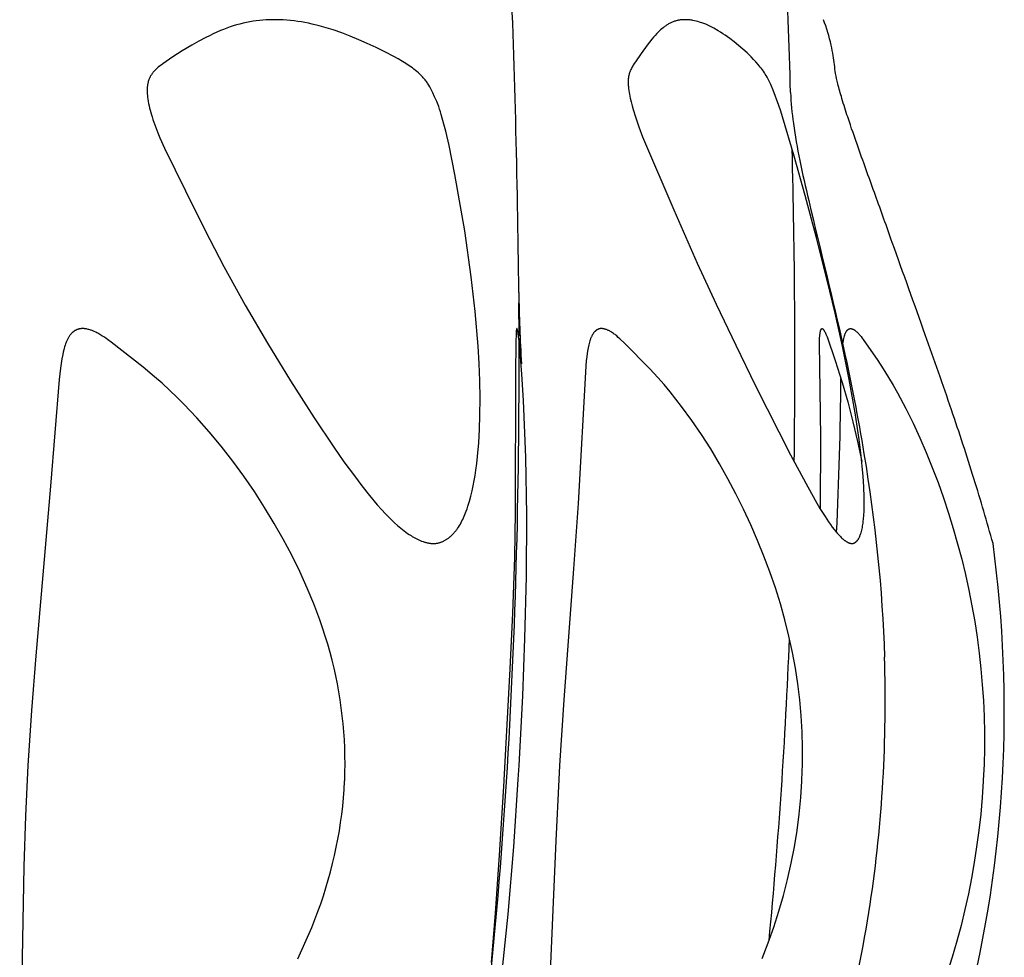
# Model space of a CAD drawing. Header units: millimetres. Extents: x 1250 to 1725, y 0 to 1655.
# Tile 183 of 256: x 1700 to 1725, y 1209 to 1233. Entities that reach past the tile are written whole.
import ezdxf

# ---------------------------------------------------------------- set-up
doc = ezdxf.new("R2010")
doc.units = ezdxf.units.MM
doc.header["$MEASUREMENT"] = 0
doc.layers.add('Crea2D$visibili$tangenti', color=7, linetype='Continuous', true_color=0x000000)

msp = doc.modelspace()

# ---------------------------------------------------------------- linework, layer by layer
at = {"layer": 'Crea2D$visibili$tangenti'}
msp.add_line((1712.772, 1224.726), (1712.768, 1225.578), dxfattribs=at)
for points in [[(1710.576, 1219.42), (1710.593, 1219.42), (1710.61, 1219.42), (1710.627, 1219.421), (1710.644, 1219.423), (1710.66, 1219.425), (1710.677, 1219.428), (1710.693, 1219.431), (1710.71, 1219.435), (1710.726, 1219.439), (1710.742, 1219.443), (1710.758, 1219.448), (1710.774, 1219.454), (1710.789, 1219.459), (1710.805, 1219.466), (1710.82, 1219.472), (1710.835, 1219.479), (1710.85, 1219.487), (1710.865, 1219.494), (1710.88, 1219.503), (1710.894, 1219.511), (1710.909, 1219.52), (1710.923, 1219.529), (1710.937, 1219.538), (1710.951, 1219.548), (1710.964, 1219.558), (1710.978, 1219.568), (1710.991, 1219.578), (1711.004, 1219.589), (1711.017, 1219.6), (1711.029, 1219.611), (1711.054, 1219.634), (1711.07, 1219.65), (1711.086, 1219.666), (1711.101, 1219.682), (1711.116, 1219.699), (1711.131, 1219.716), (1711.145, 1219.733), (1711.159, 1219.75), (1711.172, 1219.768), (1711.186, 1219.786), (1711.199, 1219.804), (1711.224, 1219.841), (1711.247, 1219.879), (1711.27, 1219.918), (1711.292, 1219.957), (1711.312, 1219.998), (1711.332, 1220.038), (1711.351, 1220.079), (1711.369, 1220.121), (1711.386, 1220.163), (1711.419, 1220.247), (1711.442, 1220.311), (1711.464, 1220.376), (1711.504, 1220.505), (1711.539, 1220.635), (1711.571, 1220.766), (1711.6, 1220.898), (1711.625, 1221.031), (1711.647, 1221.164), (1711.667, 1221.298), (1711.69, 1221.471), (1711.709, 1221.645), (1711.739, 1221.993), (1711.759, 1222.343), (1711.77, 1222.693), (1711.774, 1223.138), (1711.768, 1223.583), (1711.751, 1224.028), (1711.726, 1224.472), (1711.651, 1225.359), (1711.55, 1226.243), (1711.381, 1227.417), (1711.128, 1228.861), (1710.984, 1229.601), (1710.9, 1229.968), (1710.852, 1230.151), (1710.781, 1230.399), (1710.76, 1230.466), (1710.738, 1230.531), (1710.716, 1230.596), (1710.667, 1230.724), (1710.613, 1230.851), (1710.568, 1230.952), (1710.543, 1231.002), (1710.518, 1231.051), (1710.491, 1231.1), (1710.463, 1231.147), (1710.448, 1231.171), (1710.433, 1231.194), (1710.418, 1231.216), (1710.402, 1231.239), (1710.387, 1231.259), (1710.372, 1231.279), (1710.356, 1231.298), (1710.34, 1231.317), (1710.323, 1231.336), (1710.306, 1231.355), (1710.272, 1231.391), (1710.236, 1231.426), (1710.199, 1231.46), (1710.161, 1231.492), (1710.122, 1231.524), (1710.082, 1231.555), (1710.042, 1231.585), (1710, 1231.615), (1709.958, 1231.643), (1709.873, 1231.699), (1709.787, 1231.752), (1709.677, 1231.817), (1709.566, 1231.879), (1709.342, 1231.997), (1709.115, 1232.109), (1708.885, 1232.215), (1708.671, 1232.309), (1708.455, 1232.399), (1708.237, 1232.482), (1708.017, 1232.559), (1707.838, 1232.615), (1707.659, 1232.665), (1707.477, 1232.709), (1707.386, 1232.728), (1707.295, 1232.746), (1707.203, 1232.762), (1707.111, 1232.776), (1707.019, 1232.788), (1706.926, 1232.799), (1706.834, 1232.807), (1706.741, 1232.814), (1706.648, 1232.818), (1706.554, 1232.821), (1706.512, 1232.821), (1706.469, 1232.821), (1706.385, 1232.819), (1706.301, 1232.816), (1706.217, 1232.81), (1706.134, 1232.802), (1706.05, 1232.793), (1705.967, 1232.781), (1705.885, 1232.767), (1705.802, 1232.751), (1705.717, 1232.731), (1705.631, 1232.71), (1705.547, 1232.687), (1705.462, 1232.661), (1705.379, 1232.634), (1705.296, 1232.604), (1705.214, 1232.573), (1705.132, 1232.54), (1705.038, 1232.5), (1704.944, 1232.457), (1704.851, 1232.412), (1704.76, 1232.366), (1704.578, 1232.269), (1704.399, 1232.166), (1704.157, 1232.02), (1703.918, 1231.868), (1703.744, 1231.753), (1703.658, 1231.692), (1703.616, 1231.661), (1703.575, 1231.629), (1703.543, 1231.603), (1703.512, 1231.577), (1703.483, 1231.55), (1703.468, 1231.536), (1703.454, 1231.522), (1703.44, 1231.507), (1703.426, 1231.493), (1703.413, 1231.477), (1703.401, 1231.462), (1703.388, 1231.446), (1703.377, 1231.43), (1703.365, 1231.414), (1703.355, 1231.397), (1703.346, 1231.383), (1703.338, 1231.368), (1703.331, 1231.354), (1703.323, 1231.339), (1703.317, 1231.323), (1703.31, 1231.308), (1703.304, 1231.292), (1703.298, 1231.277), (1703.293, 1231.261), (1703.288, 1231.245), (1703.284, 1231.228), (1703.28, 1231.212), (1703.276, 1231.196), (1703.272, 1231.179), (1703.269, 1231.163), (1703.267, 1231.146), (1703.264, 1231.124), (1703.261, 1231.102), (1703.259, 1231.08), (1703.258, 1231.058), (1703.257, 1231.035), (1703.257, 1231.013), (1703.257, 1230.991), (1703.258, 1230.968), (1703.259, 1230.946), (1703.26, 1230.924), (1703.264, 1230.879), (1703.269, 1230.835), (1703.275, 1230.791), (1703.285, 1230.732), (1703.296, 1230.674), (1703.308, 1230.617), (1703.321, 1230.559), (1703.336, 1230.502), (1703.351, 1230.445), (1703.368, 1230.389), (1703.386, 1230.332), (1703.407, 1230.264), (1703.43, 1230.196), (1703.478, 1230.062), (1703.53, 1229.929), (1703.585, 1229.797), (1703.702, 1229.538), (1704.508, 1227.886), (1704.86, 1227.194), (1705.222, 1226.507), (1705.766, 1225.52), (1706.333, 1224.545), (1706.921, 1223.583), (1707.53, 1222.634), (1708.034, 1221.883), (1708.293, 1221.513), (1708.559, 1221.148), (1708.749, 1220.898), (1708.943, 1220.652), (1709.145, 1220.411), (1709.25, 1220.294), (1709.356, 1220.179), (1709.431, 1220.102), (1709.507, 1220.026), (1709.585, 1219.951), (1709.665, 1219.879), (1709.747, 1219.81), (1709.789, 1219.776), (1709.831, 1219.744), (1709.874, 1219.712), (1709.918, 1219.68), (1709.963, 1219.65), (1710.008, 1219.621), (1710.04, 1219.601), (1710.073, 1219.581), (1710.106, 1219.563), (1710.14, 1219.545), (1710.174, 1219.527), (1710.209, 1219.511), (1710.244, 1219.496), (1710.279, 1219.482), (1710.315, 1219.469), (1710.332, 1219.463), (1710.351, 1219.457), (1710.369, 1219.452), (1710.387, 1219.447), (1710.405, 1219.443), (1710.424, 1219.438), (1710.443, 1219.435), (1710.461, 1219.431), (1710.48, 1219.428), (1710.499, 1219.426), (1710.518, 1219.424), (1710.537, 1219.422), (1710.556, 1219.421)], [(1721.287, 1219.42), (1721.292, 1219.42), (1721.296, 1219.42), (1721.301, 1219.421), (1721.306, 1219.421), (1721.31, 1219.422), (1721.315, 1219.423), (1721.319, 1219.424), (1721.324, 1219.425), (1721.328, 1219.426), (1721.333, 1219.428), (1721.337, 1219.429), (1721.341, 1219.431), (1721.345, 1219.433), (1721.35, 1219.435), (1721.354, 1219.437), (1721.358, 1219.439), (1721.362, 1219.441), (1721.366, 1219.444), (1721.37, 1219.446), (1721.374, 1219.449), (1721.377, 1219.451), (1721.381, 1219.454), (1721.385, 1219.457), (1721.389, 1219.46), (1721.392, 1219.463), (1721.396, 1219.466), (1721.399, 1219.469), (1721.403, 1219.472), (1721.409, 1219.479), (1721.416, 1219.485), (1721.42, 1219.49), (1721.424, 1219.495), (1721.428, 1219.499), (1721.432, 1219.504), (1721.436, 1219.509), (1721.44, 1219.514), (1721.444, 1219.519), (1721.447, 1219.524), (1721.454, 1219.535), (1721.46, 1219.546), (1721.467, 1219.556), (1721.473, 1219.568), (1721.478, 1219.579), (1721.483, 1219.59), (1721.488, 1219.602), (1721.493, 1219.613), (1721.502, 1219.637), (1721.511, 1219.661), (1721.521, 1219.695), (1721.531, 1219.729), (1721.54, 1219.764), (1721.548, 1219.798), (1721.555, 1219.833), (1721.561, 1219.868), (1721.572, 1219.938), (1721.578, 1219.989), (1721.584, 1220.039), (1721.592, 1220.142), (1721.597, 1220.244), (1721.6, 1220.346), (1721.601, 1220.478), (1721.6, 1220.609), (1721.591, 1220.871), (1721.575, 1221.133), (1721.553, 1221.395), (1721.517, 1221.739), (1721.473, 1222.082), (1721.371, 1222.765), (1721.219, 1223.619), (1721.046, 1224.469), (1720.857, 1225.316), (1720.655, 1226.16), (1720.38, 1227.241), (1720.093, 1228.32), (1719.813, 1229.329), (1719.515, 1230.332), (1719.468, 1230.48), (1719.418, 1230.625), (1719.273, 1231.016), (1719.232, 1231.117), (1719.21, 1231.167), (1719.188, 1231.217), (1719.164, 1231.266), (1719.139, 1231.314), (1719.118, 1231.352), (1719.095, 1231.39), (1719.072, 1231.427), (1719.048, 1231.464), (1719.023, 1231.501), (1718.997, 1231.536), (1718.971, 1231.572), (1718.944, 1231.606), (1718.888, 1231.675), (1718.83, 1231.741), (1718.769, 1231.806), (1718.708, 1231.87), (1718.605, 1231.971), (1718.499, 1232.069), (1718.39, 1232.163), (1718.278, 1232.253), (1718.162, 1232.34), (1718.104, 1232.382), (1718.044, 1232.422), (1717.984, 1232.462), (1717.924, 1232.501), (1717.862, 1232.538), (1717.751, 1232.602), (1717.701, 1232.629), (1717.651, 1232.654), (1717.6, 1232.679), (1717.549, 1232.702), (1717.497, 1232.723), (1717.444, 1232.743), (1717.418, 1232.752), (1717.391, 1232.761), (1717.348, 1232.773), (1717.305, 1232.785), (1717.262, 1232.794), (1717.219, 1232.803), (1717.197, 1232.806), (1717.175, 1232.81), (1717.153, 1232.813), (1717.131, 1232.815), (1717.109, 1232.817), (1717.087, 1232.819), (1717.065, 1232.82), (1717.043, 1232.821), (1717.022, 1232.821), (1717, 1232.821), (1716.979, 1232.82), (1716.958, 1232.819), (1716.937, 1232.818), (1716.916, 1232.816), (1716.895, 1232.813), (1716.875, 1232.81), (1716.854, 1232.807), (1716.833, 1232.803), (1716.813, 1232.798), (1716.793, 1232.793), (1716.773, 1232.787), (1716.752, 1232.781), (1716.733, 1232.774), (1716.713, 1232.767), (1716.693, 1232.759), (1716.674, 1232.751), (1716.655, 1232.742), (1716.635, 1232.732), (1716.616, 1232.722), (1716.597, 1232.712), (1716.579, 1232.701), (1716.56, 1232.69), (1716.542, 1232.678), (1716.524, 1232.666), (1716.507, 1232.654), (1716.489, 1232.641), (1716.472, 1232.628), (1716.455, 1232.615), (1716.422, 1232.587), (1716.389, 1232.558), (1716.365, 1232.536), (1716.342, 1232.514), (1716.319, 1232.491), (1716.297, 1232.467), (1716.253, 1232.419), (1716.211, 1232.37), (1716.169, 1232.32), (1716.05, 1232.166), (1715.895, 1231.956), (1715.747, 1231.742), (1715.719, 1231.701), (1715.693, 1231.66), (1715.68, 1231.639), (1715.668, 1231.618), (1715.656, 1231.596), (1715.645, 1231.574), (1715.633, 1231.549), (1715.621, 1231.523), (1715.616, 1231.509), (1715.611, 1231.496), (1715.606, 1231.483), (1715.601, 1231.469), (1715.597, 1231.456), (1715.593, 1231.442), (1715.589, 1231.429), (1715.585, 1231.415), (1715.582, 1231.401), (1715.579, 1231.387), (1715.576, 1231.374), (1715.574, 1231.36), (1715.571, 1231.344), (1715.569, 1231.329), (1715.567, 1231.313), (1715.566, 1231.298), (1715.565, 1231.282), (1715.564, 1231.267), (1715.563, 1231.235), (1715.563, 1231.204), (1715.564, 1231.173), (1715.566, 1231.141), (1715.568, 1231.11), (1715.573, 1231.06), (1715.579, 1231.01), (1715.586, 1230.961), (1715.595, 1230.912), (1715.604, 1230.863), (1715.614, 1230.814), (1715.637, 1230.716), (1715.663, 1230.619), (1715.69, 1230.523), (1715.749, 1230.332), (1715.791, 1230.204), (1715.836, 1230.076), (1715.932, 1229.824), (1716.728, 1227.956), (1717.332, 1226.593), (1717.817, 1225.541), (1718.315, 1224.496), (1718.825, 1223.456), (1719.719, 1221.689), (1720.105, 1220.963), (1720.346, 1220.532), (1720.471, 1220.319), (1720.602, 1220.109), (1720.691, 1219.974), (1720.738, 1219.908), (1720.785, 1219.842), (1720.835, 1219.778), (1720.886, 1219.716), (1720.912, 1219.685), (1720.939, 1219.655), (1720.967, 1219.625), (1720.995, 1219.596), (1721.013, 1219.577), (1721.032, 1219.559), (1721.051, 1219.542), (1721.071, 1219.525), (1721.081, 1219.516), (1721.091, 1219.508), (1721.101, 1219.5), (1721.112, 1219.493), (1721.122, 1219.485), (1721.133, 1219.478), (1721.144, 1219.471), (1721.155, 1219.464), (1721.163, 1219.46), (1721.171, 1219.456), (1721.178, 1219.452), (1721.186, 1219.448), (1721.194, 1219.444), (1721.202, 1219.441), (1721.211, 1219.438), (1721.219, 1219.435), (1721.227, 1219.432), (1721.235, 1219.429), (1721.244, 1219.427), (1721.252, 1219.425), (1721.261, 1219.423), (1721.265, 1219.422), (1721.269, 1219.422), (1721.274, 1219.421), (1721.278, 1219.421), (1721.282, 1219.42)]]:
    msp.add_lwpolyline(points, close=True, dxfattribs=at)
for points in [[(1707.109, 1208.798), (1707.295, 1209.195), (1707.468, 1209.597), (1707.549, 1209.8), (1707.626, 1210.005), (1707.698, 1210.206), (1707.766, 1210.409), (1707.831, 1210.613), (1707.892, 1210.818), (1707.949, 1211.024), (1708.002, 1211.231), (1708.051, 1211.439), (1708.097, 1211.648), (1708.138, 1211.857), (1708.175, 1212.068), (1708.208, 1212.279), (1708.237, 1212.49), (1708.262, 1212.703), (1708.282, 1212.915), (1708.298, 1213.128), (1708.31, 1213.342), (1708.311, 1213.363), (1708.318, 1213.569), (1708.321, 1213.776), (1708.319, 1213.983), (1708.314, 1214.189), (1708.304, 1214.396), (1708.29, 1214.602), (1708.272, 1214.807), (1708.25, 1215.013), (1708.225, 1215.218), (1708.195, 1215.422), (1708.162, 1215.626), (1708.125, 1215.829), (1708.084, 1216.032), (1708.039, 1216.233), (1707.991, 1216.434), (1707.938, 1216.634), (1707.879, 1216.844), (1707.815, 1217.053), (1707.747, 1217.261), (1707.675, 1217.468), (1707.521, 1217.877), (1707.353, 1218.281), (1707.161, 1218.704), (1706.955, 1219.12), (1706.738, 1219.53), (1706.508, 1219.934), (1706.26, 1220.344), (1706.001, 1220.747), (1705.73, 1221.143), (1705.447, 1221.529), (1705.153, 1221.908), (1704.847, 1222.276), (1704.529, 1222.635), (1704.199, 1222.983), (1704.017, 1223.165), (1703.831, 1223.343), (1703.641, 1223.518), (1703.448, 1223.687), (1703.152, 1223.932), (1702.341, 1224.568), (1702.246, 1224.638), (1702.197, 1224.672), (1702.148, 1224.706), (1702.098, 1224.737), (1702.047, 1224.768), (1701.995, 1224.797), (1701.969, 1224.811), (1701.942, 1224.824), (1701.904, 1224.842), (1701.885, 1224.851), (1701.866, 1224.859), (1701.847, 1224.867), (1701.827, 1224.875), (1701.807, 1224.882), (1701.788, 1224.888), (1701.768, 1224.894), (1701.747, 1224.899), (1701.727, 1224.904), (1701.707, 1224.908), (1701.686, 1224.912), (1701.676, 1224.913), (1701.665, 1224.915), (1701.655, 1224.916), (1701.644, 1224.917), (1701.634, 1224.918), (1701.623, 1224.918), (1701.616, 1224.918), (1701.609, 1224.919), (1701.602, 1224.919), (1701.595, 1224.919), (1701.588, 1224.919), (1701.581, 1224.918), (1701.574, 1224.918), (1701.566, 1224.917), (1701.559, 1224.916), (1701.552, 1224.915), (1701.545, 1224.914), (1701.538, 1224.913), (1701.531, 1224.912), (1701.524, 1224.91), (1701.517, 1224.909), (1701.51, 1224.907), (1701.503, 1224.905), (1701.496, 1224.903), (1701.49, 1224.901), (1701.483, 1224.899), (1701.476, 1224.896), (1701.469, 1224.894), (1701.463, 1224.891), (1701.456, 1224.888), (1701.45, 1224.885), (1701.443, 1224.882), (1701.437, 1224.879), (1701.43, 1224.876), (1701.424, 1224.873), (1701.418, 1224.869), (1701.412, 1224.866), (1701.406, 1224.862), (1701.399, 1224.858), (1701.392, 1224.853), (1701.386, 1224.849), (1701.38, 1224.844), (1701.373, 1224.839), (1701.367, 1224.835), (1701.361, 1224.83), (1701.355, 1224.824), (1701.349, 1224.819), (1701.343, 1224.814), (1701.332, 1224.803), (1701.321, 1224.792), (1701.31, 1224.78), (1701.3, 1224.768), (1701.29, 1224.755), (1701.28, 1224.743), (1701.271, 1224.73), (1701.262, 1224.717), (1701.253, 1224.703), (1701.245, 1224.69), (1701.237, 1224.676), (1701.227, 1224.658), (1701.217, 1224.64), (1701.209, 1224.622), (1701.2, 1224.604), (1701.192, 1224.586), (1701.184, 1224.567), (1701.177, 1224.548), (1701.17, 1224.529), (1701.157, 1224.491), (1701.145, 1224.453), (1701.134, 1224.414), (1701.124, 1224.375), (1701.11, 1224.317), (1701.098, 1224.258), (1701.076, 1224.141), (1701.058, 1224.023), (1701.042, 1223.905), (1701.011, 1223.618), (1700.789, 1220.885), (1700.406, 1216.55), (1700.299, 1215.148), (1700.208, 1213.744), (1700.145, 1212.449), (1700.101, 1211.158), (1699.997, 1205.557)], [(1712.316, 1208.222), (1712.493, 1209.94), (1712.635, 1211.661), (1712.753, 1213.384), (1712.775, 1213.744), (1712.868, 1215.519), (1712.924, 1216.994), (1712.961, 1218.575), (1712.969, 1220.156), (1712.944, 1221.619), (1712.885, 1223.081), (1712.845, 1223.754), (1712.792, 1224.427), (1712.773, 1224.614), (1712.762, 1224.707), (1712.749, 1224.8), (1712.741, 1224.845), (1712.736, 1224.867), (1712.734, 1224.878), (1712.731, 1224.889), (1712.729, 1224.895), (1712.728, 1224.898), (1712.727, 1224.901), (1712.726, 1224.904), (1712.725, 1224.907), (1712.725, 1224.908), (1712.724, 1224.909), (1712.723, 1224.911), (1712.723, 1224.912), (1712.722, 1224.913), (1712.722, 1224.914), (1712.721, 1224.914), (1712.721, 1224.915), (1712.721, 1224.915), (1712.721, 1224.915), (1712.721, 1224.915), (1712.72, 1224.916), (1712.72, 1224.916), (1712.72, 1224.916), (1712.72, 1224.916), (1712.72, 1224.916), (1712.72, 1224.916), (1712.72, 1224.917), (1712.719, 1224.917), (1712.719, 1224.917), (1712.719, 1224.917), (1712.719, 1224.917), (1712.719, 1224.917), (1712.719, 1224.917), (1712.719, 1224.917), (1712.719, 1224.917), (1712.718, 1224.917), (1712.718, 1224.918), (1712.718, 1224.918), (1712.718, 1224.918), (1712.718, 1224.918), (1712.718, 1224.918), (1712.718, 1224.918), (1712.718, 1224.918), (1712.717, 1224.918), (1712.717, 1224.918), (1712.717, 1224.918), (1712.717, 1224.918), (1712.717, 1224.918), (1712.717, 1224.918), (1712.716, 1224.918), (1712.716, 1224.918), (1712.716, 1224.918), (1712.716, 1224.918), (1712.716, 1224.918), (1712.716, 1224.918), (1712.715, 1224.918), (1712.715, 1224.918), (1712.715, 1224.918), (1712.715, 1224.918), (1712.715, 1224.918), (1712.714, 1224.918), (1712.714, 1224.917), (1712.713, 1224.917), (1712.713, 1224.916), (1712.713, 1224.916), (1712.712, 1224.916), (1712.712, 1224.915), (1712.712, 1224.915), (1712.711, 1224.914), (1712.711, 1224.914), (1712.711, 1224.913), (1712.71, 1224.913), (1712.71, 1224.912), (1712.71, 1224.912), (1712.71, 1224.911), (1712.709, 1224.911), (1712.709, 1224.91), (1712.709, 1224.91), (1712.709, 1224.909), (1712.708, 1224.908), (1712.708, 1224.907), (1712.708, 1224.906), (1712.707, 1224.902), (1712.706, 1224.897), (1712.705, 1224.892), (1712.703, 1224.882), (1712.701, 1224.872), (1712.7, 1224.861), (1712.698, 1224.842), (1712.696, 1224.824), (1712.694, 1224.786), (1712.689, 1224.581), (1712.681, 1223.744), (1712.674, 1220.233), (1712.654, 1219.063), (1712.606, 1217.637), (1712.538, 1216.212), (1712.381, 1213.362), (1712.38, 1213.342), (1712.264, 1211.451), (1712.16, 1209.96), (1712.057, 1208.703)], [(1718.993, 1208.805), (1719.146, 1209.203), (1719.289, 1209.605), (1719.42, 1210.01), (1719.538, 1210.417), (1719.643, 1210.828), (1719.736, 1211.242), (1719.817, 1211.658), (1719.885, 1212.076), (1719.939, 1212.497), (1719.981, 1212.919), (1720.009, 1213.342), (1720.01, 1213.363), (1720.024, 1213.776), (1720.025, 1214.189), (1720.013, 1214.602), (1719.988, 1215.014), (1719.951, 1215.421), (1719.902, 1215.828), (1719.841, 1216.232), (1719.767, 1216.635), (1719.677, 1217.052), (1719.574, 1217.466), (1719.458, 1217.877), (1719.331, 1218.284), (1719.189, 1218.693), (1719.037, 1219.098), (1718.874, 1219.499), (1718.702, 1219.896), (1718.517, 1220.295), (1718.322, 1220.689), (1718.117, 1221.078), (1717.902, 1221.461), (1717.676, 1221.838), (1717.439, 1222.208), (1717.192, 1222.571), (1716.932, 1222.926), (1716.786, 1223.115), (1716.637, 1223.301), (1716.484, 1223.484), (1716.326, 1223.663), (1716.118, 1223.889), (1715.468, 1224.543), (1715.351, 1224.657), (1715.311, 1224.693), (1715.27, 1224.729), (1715.249, 1224.746), (1715.228, 1224.763), (1715.207, 1224.779), (1715.185, 1224.795), (1715.162, 1224.81), (1715.139, 1224.825), (1715.125, 1224.834), (1715.111, 1224.842), (1715.096, 1224.851), (1715.082, 1224.859), (1715.067, 1224.866), (1715.052, 1224.873), (1715.037, 1224.88), (1715.022, 1224.886), (1715.007, 1224.892), (1714.991, 1224.898), (1714.975, 1224.903), (1714.968, 1224.905), (1714.96, 1224.907), (1714.952, 1224.909), (1714.944, 1224.911), (1714.936, 1224.912), (1714.928, 1224.914), (1714.92, 1224.915), (1714.911, 1224.916), (1714.903, 1224.917), (1714.895, 1224.918), (1714.89, 1224.918), (1714.885, 1224.919), (1714.88, 1224.919), (1714.875, 1224.919), (1714.87, 1224.919), (1714.866, 1224.918), (1714.861, 1224.918), (1714.856, 1224.918), (1714.851, 1224.917), (1714.846, 1224.916), (1714.841, 1224.915), (1714.836, 1224.914), (1714.832, 1224.913), (1714.827, 1224.912), (1714.822, 1224.911), (1714.817, 1224.909), (1714.813, 1224.908), (1714.808, 1224.906), (1714.803, 1224.904), (1714.799, 1224.903), (1714.794, 1224.901), (1714.79, 1224.899), (1714.785, 1224.897), (1714.781, 1224.894), (1714.776, 1224.892), (1714.772, 1224.89), (1714.768, 1224.887), (1714.764, 1224.885), (1714.759, 1224.882), (1714.755, 1224.879), (1714.751, 1224.877), (1714.747, 1224.874), (1714.743, 1224.87), (1714.738, 1224.867), (1714.733, 1224.863), (1714.729, 1224.859), (1714.724, 1224.855), (1714.72, 1224.851), (1714.716, 1224.847), (1714.711, 1224.843), (1714.707, 1224.839), (1714.703, 1224.834), (1714.695, 1224.826), (1714.688, 1224.816), (1714.68, 1224.807), (1714.673, 1224.797), (1714.666, 1224.788), (1714.66, 1224.778), (1714.653, 1224.767), (1714.647, 1224.757), (1714.642, 1224.747), (1714.636, 1224.736), (1714.63, 1224.725), (1714.623, 1224.71), (1714.616, 1224.695), (1714.61, 1224.68), (1714.603, 1224.664), (1714.597, 1224.649), (1714.592, 1224.633), (1714.581, 1224.601), (1714.572, 1224.569), (1714.563, 1224.537), (1714.555, 1224.505), (1714.539, 1224.426), (1714.53, 1224.38), (1714.515, 1224.287), (1714.502, 1224.194), (1714.491, 1224.1), (1714.478, 1223.953), (1714.284, 1220.446), (1714.168, 1218.77), (1713.918, 1215.42), (1713.81, 1213.744), (1713.789, 1213.384), (1713.709, 1211.812), (1713.526, 1207.487)], [(1720.484, 1220.297), (1720.496, 1222.133), (1720.457, 1224.547), (1720.459, 1224.634), (1720.461, 1224.678), (1720.464, 1224.722), (1720.469, 1224.765), (1720.472, 1224.787), (1720.475, 1224.809), (1720.479, 1224.83), (1720.481, 1224.841), (1720.484, 1224.852), (1720.487, 1224.863), (1720.488, 1224.868), (1720.49, 1224.873), (1720.492, 1224.878), (1720.494, 1224.884), (1720.496, 1224.889), (1720.498, 1224.894), (1720.499, 1224.896), (1720.5, 1224.899), (1720.501, 1224.901), (1720.502, 1224.902), (1720.502, 1224.903), (1720.503, 1224.904), (1720.504, 1224.905), (1720.504, 1224.907), (1720.505, 1224.908), (1720.506, 1224.909), (1720.506, 1224.909), (1720.507, 1224.91), (1720.507, 1224.91), (1720.507, 1224.91), (1720.508, 1224.911), (1720.508, 1224.911), (1720.509, 1224.912), (1720.509, 1224.912), (1720.51, 1224.913), (1720.51, 1224.913), (1720.511, 1224.913), (1720.511, 1224.914), (1720.512, 1224.914), (1720.512, 1224.914), (1720.513, 1224.915), (1720.513, 1224.915), (1720.514, 1224.915), (1720.514, 1224.916), (1720.515, 1224.916), (1720.515, 1224.916), (1720.516, 1224.916), (1720.516, 1224.917), (1720.517, 1224.917), (1720.518, 1224.917), (1720.518, 1224.917), (1720.519, 1224.917), (1720.52, 1224.918), (1720.52, 1224.918), (1720.521, 1224.918), (1720.522, 1224.918), (1720.522, 1224.918), (1720.523, 1224.918), (1720.524, 1224.918), (1720.524, 1224.918), (1720.525, 1224.918), (1720.526, 1224.918), (1720.527, 1224.918), (1720.527, 1224.918), (1720.529, 1224.918), (1720.53, 1224.917), (1720.531, 1224.917), (1720.532, 1224.917), (1720.533, 1224.916), (1720.534, 1224.916), (1720.535, 1224.915), (1720.536, 1224.915), (1720.537, 1224.914), (1720.538, 1224.914), (1720.539, 1224.913), (1720.54, 1224.913), (1720.54, 1224.912), (1720.541, 1224.912), (1720.542, 1224.911), (1720.543, 1224.91), (1720.544, 1224.91), (1720.545, 1224.909), (1720.545, 1224.908), (1720.546, 1224.908), (1720.548, 1224.906), (1720.549, 1224.905), (1720.551, 1224.903), (1720.552, 1224.901), (1720.555, 1224.898), (1720.56, 1224.892), (1720.564, 1224.886), (1720.568, 1224.88), (1720.573, 1224.874), (1720.577, 1224.868), (1720.581, 1224.861), (1720.588, 1224.848), (1720.594, 1224.837), (1720.6, 1224.825), (1720.612, 1224.802), (1720.622, 1224.779), (1720.632, 1224.755), (1720.651, 1224.707), (1720.861, 1224.102), (1721.039, 1223.541), (1721.182, 1223.041), (1721.311, 1222.537), (1721.43, 1222.03), (1721.54, 1221.522)], [(1721.047, 1224.464), (1721.054, 1224.517), (1721.061, 1224.568), (1721.07, 1224.617), (1721.079, 1224.663), (1721.087, 1224.695), (1721.091, 1224.71), (1721.095, 1224.725), (1721.1, 1224.74), (1721.104, 1224.754), (1721.109, 1224.767), (1721.114, 1224.78), (1721.119, 1224.792), (1721.124, 1224.804), (1721.129, 1224.815), (1721.134, 1224.826), (1721.14, 1224.836), (1721.143, 1224.84), (1721.145, 1224.845), (1721.148, 1224.85), (1721.151, 1224.854), (1721.154, 1224.858), (1721.157, 1224.862), (1721.16, 1224.866), (1721.163, 1224.87), (1721.166, 1224.873), (1721.169, 1224.877), (1721.172, 1224.88), (1721.175, 1224.883), (1721.178, 1224.886), (1721.181, 1224.889), (1721.184, 1224.892), (1721.187, 1224.895), (1721.191, 1224.897), (1721.194, 1224.899), (1721.197, 1224.902), (1721.2, 1224.904), (1721.203, 1224.905), (1721.207, 1224.907), (1721.21, 1224.909), (1721.212, 1224.91), (1721.213, 1224.91), (1721.215, 1224.911), (1721.216, 1224.912), (1721.218, 1224.912), (1721.22, 1224.913), (1721.221, 1224.914), (1721.223, 1224.914), (1721.225, 1224.915), (1721.226, 1224.915), (1721.228, 1224.916), (1721.23, 1224.916), (1721.232, 1224.916), (1721.233, 1224.917), (1721.235, 1224.917), (1721.237, 1224.917), (1721.238, 1224.918), (1721.24, 1224.918), (1721.242, 1224.918), (1721.243, 1224.918), (1721.245, 1224.918), (1721.247, 1224.918), (1721.249, 1224.918), (1721.25, 1224.919), (1721.252, 1224.919), (1721.254, 1224.918), (1721.255, 1224.918), (1721.257, 1224.918), (1721.261, 1224.918), (1721.267, 1224.917), (1721.273, 1224.916), (1721.279, 1224.914), (1721.285, 1224.913), (1721.291, 1224.911), (1721.297, 1224.909), (1721.302, 1224.907), (1721.308, 1224.905), (1721.314, 1224.902), (1721.319, 1224.9), (1721.325, 1224.897), (1721.33, 1224.894), (1721.336, 1224.892), (1721.341, 1224.888), (1721.346, 1224.885), (1721.351, 1224.882), (1721.356, 1224.879), (1721.362, 1224.875), (1721.372, 1224.868), (1721.381, 1224.86), (1721.391, 1224.852), (1721.4, 1224.844), (1721.41, 1224.836), (1721.428, 1224.819), (1721.444, 1224.802), (1721.461, 1224.785), (1721.476, 1224.767), (1721.492, 1224.75), (1721.522, 1224.714), (1721.55, 1224.677), (1721.578, 1224.639), (1721.947, 1224.099), (1722.089, 1223.885), (1722.226, 1223.668), (1722.343, 1223.473), (1722.455, 1223.274), (1722.668, 1222.872), (1722.851, 1222.502), (1723.024, 1222.127), (1723.189, 1221.749), (1723.344, 1221.367), (1723.491, 1220.981), (1723.629, 1220.592), (1723.759, 1220.2), (1723.88, 1219.805), (1723.992, 1219.413), (1724.096, 1219.019), (1724.191, 1218.623), (1724.278, 1218.225), (1724.357, 1217.825), (1724.428, 1217.424), (1724.49, 1217.021), (1724.543, 1216.617), (1724.587, 1216.212), (1724.623, 1215.806), (1724.65, 1215.4), (1724.668, 1214.993), (1724.677, 1214.585), (1724.676, 1214.178), (1724.667, 1213.77), (1724.648, 1213.363)], [(1724.648, 1213.363), (1724.646, 1213.342), (1724.619, 1212.92), (1724.582, 1212.499), (1724.535, 1212.079), (1724.479, 1211.66), (1724.417, 1211.258), (1724.347, 1210.857), (1724.267, 1210.458), (1724.18, 1210.061), (1724.079, 1209.65), (1723.97, 1209.243), (1723.851, 1208.837), (1723.724, 1208.435)]]:
    msp.add_lwpolyline(points, dxfattribs=at)
for centre, radius, start, end in [((1452.52, 1223.352), 260.258, 0.5484, 2.49137), ((1434.474, 1222.145), 285.381, 1.76943, 2.51451), ((1512.448, 1224.138), 207.381, 359.274, 1.48578), ((1751.907, 1226.399), 39.145, 180.8136, 183.4882), ((1621.434, 1224.509), 99.578, 357.23322, 359.50101), ((1693.668, 1215.163), 31.518, 345.9016, 7.7626), ((1580.097, 1222.542), 139.704, 354.54458, 357.72275), ((1686.683, 1215.399), 35.457, 351.552, 1.8034), ((1685.96, 1215.698), 36.216, 340.3324, 351.2515)]:
    msp.add_arc(centre, radius, start, end, dxfattribs=at)
for points, knots in [([(1724.897, 1219.42), (1724.821, 1219.696), (1724.661, 1220.25), (1724.318, 1221.393), (1723.823, 1222.899), (1723.114, 1224.907), (1722.457, 1226.733), (1721.891, 1228.326), (1721.502, 1229.395), (1721.268, 1230.064), (1721.181, 1230.332), (1721.129, 1230.489), (1721.04, 1230.772), (1720.934, 1231.142), (1720.853, 1231.506), (1720.825, 1231.839), (1720.735, 1232.302), (1720.64, 1232.607), (1720.561, 1232.821)], [0, 0, 0, 0, 0.859978, 1.729537, 3.580145, 5.613258, 8.117978, 9.402474, 10.685274, 11.530066, 11.530066, 11.530066, 12.027059, 12.418064, 12.685739, 13.143475, 13.417082, 14.100568, 14.100568, 14.100568, 14.100568]), ([(1719.719, 1230.957), (1719.727, 1230.693), (1719.788, 1230.111), (1719.952, 1229.19), (1720.392, 1227.28), (1721.022, 1224.795), (1721.781, 1220.911), (1722.067, 1218.257), (1722.123, 1216.515)], [0, 0, 0, 0, 0.792981, 1.752315, 2.804253, 6.674578, 9.442209, 14.669649, 14.669649, 14.669649, 14.669649])]:
    msp.add_open_spline(points, degree=3, knots=knots, dxfattribs=at)
msp.add_open_spline([(1711.13, 1201.344), (1712.376, 1209.033), (1712.795, 1216.854), (1712.773, 1224.664)], degree=3, dxfattribs=at)

doc.saveas('drawing.dxf')
